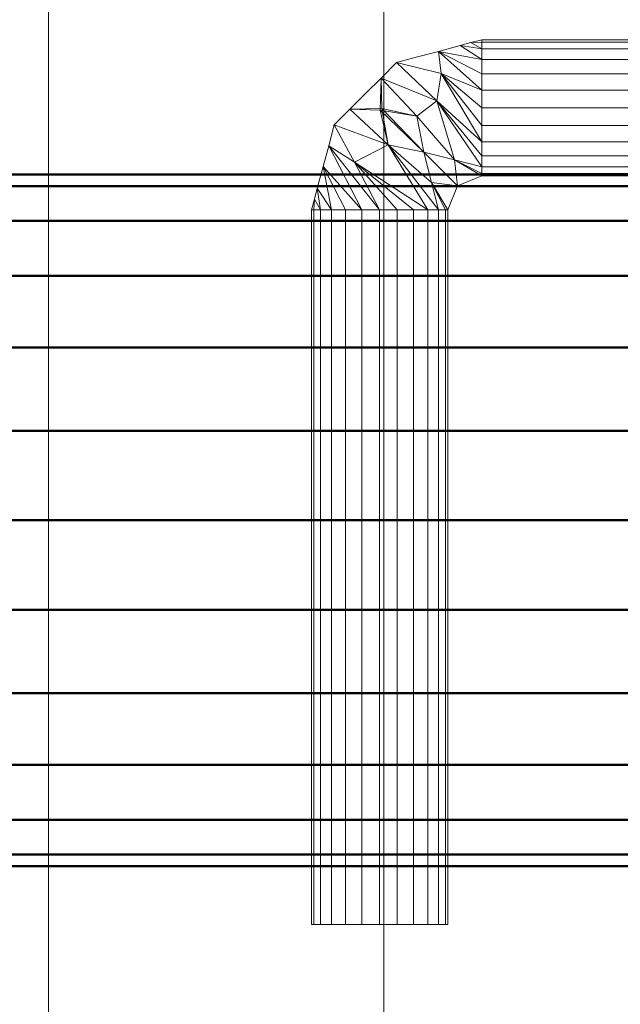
# Model space of a CAD drawing. Header units: inches. Extents: x 361 to 802, y -362 to 528.
# Tile 248 of 256: x 616.19 to 619.66, y 485.61 to 491.31. Entities that reach past the tile are written whole.
import ezdxf

# ---------------------------------------------------------------- set-up
doc = ezdxf.new("R2010")
doc.units = ezdxf.units.IN
doc.header["$MEASUREMENT"] = 0
doc.linetypes.add('Center', pattern=[1.25, 0.25, -0.1875, 0.625, -0.1875])
for name, color, linetype, lineweight in [('A-DOOR', 31, 'Continuous', 13), ('A-DOOR-FRAM', 31, 'Continuous', 9), ('A-WALL', 113, 'Continuous', 13), ('M-HVAC-DUCT', 70, 'Continuous', 50), ('M-HVAC-DUCT-CNTR', 70, 'Center', 30)]:
    doc.layers.add(name, color=color, linetype=linetype, lineweight=lineweight)

# ---------------------------------------------------------------- blocks, each defined once
blk = doc.blocks.new('Door-Passage-Single-Flush - 36_ x 84_ _Exterior_-2162739-3D - Electrical Coordination')
at = {"layer": 'A-DOOR', "lineweight": 9}
mesh = blk.add_polyface(dxfattribs=at)
corners = [(-14.6532, 3.4975, 40), (-14.6532, 2.3164, 40), (-14.6666, 2.3164, 39.8981), (-14.7059, 2.3164, 39.8031), (-14.7685, 2.3164, 39.7216), (-14.85, 2.3164, 39.659), (-14.945, 2.3164, 39.6197), (-15.0469, 2.3164, 39.6063), (-15.1488, 2.3164, 39.6197), (-15.2437, 2.3164, 39.659), (-15.3253, 2.3164, 39.7216), (-15.3878, 2.3164, 39.8031), (-15.4272, 2.3164, 39.8981), (-15.4406, 2.3164, 40), (-15.4406, 3.4975, 40), (-15.4272, 3.4975, 39.8981), (-15.3878, 3.4975, 39.8031), (-15.3253, 3.4975, 39.7216), (-15.2437, 3.4975, 39.659), (-15.1488, 3.4975, 39.6197), (-15.0469, 3.4975, 39.6063), (-14.945, 3.4975, 39.6197), (-14.85, 3.4975, 39.659), (-14.7685, 3.4975, 39.7216), (-14.7059, 3.4975, 39.8031), (-14.6666, 3.4975, 39.8981)]
mesh.append_faces([[corners[k] for k in face] for face in [(1, 2, 25, 0)]], dxfattribs={"vtx1": -1})
mesh.append_faces([[corners[k] for k in face] for face in [(11, 12, 15, 16), (9, 10, 17, 18), (10, 11, 16, 17), (8, 9, 18, 19), (19, 20, 7, 8), (5, 6, 21, 22), (4, 5, 22, 23), (2, 3, 24, 25), (3, 4, 23, 24), (20, 21, 6, 7)]], dxfattribs={"vtx1": -1, "vtx3": -1})
mesh.append_faces([[corners[k] for k in face] for face in [(12, 13, 14, 15)]], dxfattribs={"vtx3": -1})
mesh = blk.add_polyface(dxfattribs=at)
corners = [(-15.4406, 3.4975, 40), (-15.4406, 2.3164, 40), (-15.4272, 2.3164, 40.1019), (-15.3878, 2.3164, 40.1969), (-15.3253, 2.3164, 40.2784), (-15.2437, 2.3164, 40.341), (-15.1488, 2.3164, 40.3803), (-15.0469, 2.3164, 40.3937), (-14.945, 2.3164, 40.3803), (-14.85, 2.3164, 40.341), (-14.7685, 2.3164, 40.2784), (-14.7059, 2.3164, 40.1969), (-14.6666, 2.3164, 40.1019), (-14.6532, 2.3164, 40), (-14.6532, 3.4975, 40), (-14.6666, 3.4975, 40.1019), (-14.7059, 3.4975, 40.1969), (-14.7685, 3.4975, 40.2784), (-14.85, 3.4975, 40.341), (-14.945, 3.4975, 40.3803), (-15.0469, 3.4975, 40.3937), (-15.1488, 3.4975, 40.3803), (-15.2437, 3.4975, 40.341), (-15.3253, 3.4975, 40.2784), (-15.3878, 3.4975, 40.1969), (-15.4272, 3.4975, 40.1019)]
mesh.append_faces([[corners[k] for k in face] for face in [(1, 2, 25, 0)]], dxfattribs={"vtx1": -1})
mesh.append_faces([[corners[k] for k in face] for face in [(11, 12, 15, 16), (9, 10, 17, 18), (10, 11, 16, 17), (8, 9, 18, 19), (19, 20, 7, 8), (5, 6, 21, 22), (4, 5, 22, 23), (2, 3, 24, 25), (3, 4, 23, 24), (20, 21, 6, 7)]], dxfattribs={"vtx1": -1, "vtx3": -1})
mesh.append_faces([[corners[k] for k in face] for face in [(12, 13, 14, 15)]], dxfattribs={"vtx3": -1})
mesh = blk.add_polyface(dxfattribs=at)
corners = [(-14.4563, 2.1196, 40), (-14.4563, 2.1062, 39.8981), (-14.4563, 2.0668, 39.8031), (-14.4563, 2.0043, 39.7216), (-14.4563, 1.9227, 39.659), (-14.4563, 1.8278, 39.6197), (-14.4563, 1.7259, 39.6063), (-14.4563, 1.624, 39.6197), (-14.4563, 1.529, 39.659), (-14.4563, 1.4475, 39.7216), (-14.4563, 1.3849, 39.8031), (-14.4563, 1.3456, 39.8981), (-14.4563, 1.3322, 40), (-14.9484, 1.464, 40), (-15.3087, 1.8243, 40), (-15.4406, 2.3164, 40), (-15.4272, 2.3164, 39.8981), (-15.3878, 2.3164, 39.8031), (-15.3253, 2.3164, 39.7216), (-15.2437, 2.3164, 39.659), (-15.1488, 2.3164, 39.6197), (-15.0469, 2.3164, 39.6063), (-14.945, 2.3164, 39.6197), (-14.85, 2.3164, 39.659), (-14.7685, 2.3164, 39.7216), (-14.7059, 2.3164, 39.8031), (-14.6666, 2.3164, 39.8981), (-14.6532, 2.3164, 40), (-14.5955, 2.1772, 40), (-14.707, 1.3993, 40), (-15.3734, 2.0658, 40), (-14.5816, 1.3658, 40), (-15.407, 2.1911, 40), (-14.519, 1.349, 40), (-15.4238, 2.2538, 40), (-15.1286, 1.6442, 40), (-14.8318, 1.775, 39.6123), (-14.9978, 1.9409, 39.6123), (-15.3411, 1.9451, 40), (-14.7323, 1.5814, 39.6578), (-15.0876, 2.0572, 39.6172), (-15.2448, 2.0818, 39.682), (-14.6145, 2.026, 39.7042), (-14.7467, 2.1582, 39.7042), (-14.791, 1.9817, 39.6242), (-15.0437, 1.7388, 39.6829), (-14.8277, 1.4317, 40), (-15.0385, 1.5541, 40), (-15.2186, 1.7342, 40)]
mesh.append_faces([[corners[k] for k in face] for face in [(17, 34, 16), (18, 32, 17), (20, 30, 19), (2, 42, 1), (11, 33, 10), (4, 39, 3), (29, 9, 31), (47, 36, 13), (32, 18, 30), (5, 39, 4), (14, 40, 48)]], dxfattribs={"vtx0": -1, "vtx1": -1})
mesh.append_faces([[corners[k] for k in face] for face in [(30, 20, 41), (43, 37, 40), (41, 40, 14), (44, 36, 45), (36, 39, 13), (40, 41, 23), (25, 43, 40), (44, 45, 37), (44, 43, 28), (45, 48, 37), (36, 47, 45), (44, 37, 43), (39, 6, 46), (44, 42, 36), (37, 48, 40), (36, 42, 2), (36, 3, 39), (42, 44, 28)]], dxfattribs={"vtx0": -1, "vtx1": -1, "vtx2": -1})
mesh.append_faces([[corners[k] for k in face] for face in [(42, 28, 0), (7, 29, 46), (46, 6, 7), (42, 0, 1), (10, 33, 31), (36, 2, 3), (17, 32, 34), (39, 5, 6), (40, 24, 25), (43, 25, 26), (43, 27, 28)]], dxfattribs={"vtx0": -1, "vtx2": -1})
mesh.append_faces([[corners[k] for k in face] for face in [(45, 47, 35, 48)]], dxfattribs={"vtx0": -1, "vtx3": -1})
mesh.append_faces([[corners[k] for k in face] for face in [(12, 33, 11)]], dxfattribs={"vtx1": -1})
mesh.append_faces([[corners[k] for k in face] for face in [(38, 30, 41, 14), (18, 19, 30), (22, 23, 41), (20, 21, 41), (21, 22, 41), (23, 24, 40), (7, 8, 29), (8, 9, 29), (46, 13, 39), (9, 10, 31), (26, 27, 43)]], dxfattribs={"vtx1": -1, "vtx2": -1})
mesh.append_faces([[corners[k] for k in face] for face in [(34, 15, 16)]], dxfattribs={"vtx2": -1})
mesh = blk.add_polyface(dxfattribs=at)
corners = [(-14.4563, 1.3322, 40), (-14.4563, 1.3456, 40.1019), (-14.4563, 1.3849, 40.1969), (-14.4563, 1.4475, 40.2784), (-14.4563, 1.529, 40.341), (-14.4563, 1.624, 40.3803), (-14.4563, 1.7259, 40.3937), (-14.4563, 1.8278, 40.3803), (-14.4563, 1.9227, 40.341), (-14.4563, 2.0043, 40.2784), (-14.4563, 2.0668, 40.1969), (-14.4563, 2.1062, 40.1019), (-14.4563, 2.1196, 40), (-14.5955, 2.1772, 40), (-14.6532, 2.3164, 40), (-14.6666, 2.3164, 40.1019), (-14.7059, 2.3164, 40.1969), (-14.7685, 2.3164, 40.2784), (-14.85, 2.3164, 40.341), (-14.945, 2.3164, 40.3803), (-15.0469, 2.3164, 40.3937), (-15.1488, 2.3164, 40.3803), (-15.2437, 2.3164, 40.341), (-15.3253, 2.3164, 40.2784), (-15.3878, 2.3164, 40.1969), (-15.4272, 2.3164, 40.1019), (-15.4406, 2.3164, 40), (-15.3087, 1.8243, 40), (-14.9484, 1.464, 40), (-15.3734, 2.0658, 40), (-14.707, 1.3993, 40), (-15.407, 2.1911, 40), (-14.5816, 1.3658, 40), (-15.4238, 2.2538, 40), (-14.519, 1.349, 40), (-15.1286, 1.6442, 40), (-14.9978, 1.9409, 40.3877), (-14.8318, 1.775, 40.3877), (-15.3411, 1.9451, 40), (-14.7323, 1.5814, 40.3422), (-15.0876, 2.0572, 40.3828), (-15.2448, 2.0818, 40.318), (-14.7467, 2.1582, 40.2958), (-14.6145, 2.026, 40.2958), (-14.791, 1.9817, 40.3758), (-15.034, 1.729, 40.3171), (-14.8277, 1.4317, 40), (-15.2186, 1.7342, 40), (-15.0385, 1.5541, 40)]
mesh.append_faces([[corners[k] for k in face] for face in [(16, 42, 15), (21, 41, 20), (11, 43, 10), (32, 3, 30), (8, 39, 7), (19, 41, 18), (30, 5, 46), (3, 32, 2), (25, 33, 24)]], dxfattribs={"vtx0": -1, "vtx1": -1})
mesh.append_faces([[corners[k] for k in face] for face in [(44, 42, 36), (42, 40, 36), (43, 37, 10), (40, 42, 16), (44, 36, 45), (44, 43, 13), (37, 44, 45), (39, 37, 28), (29, 41, 21), (37, 43, 44), (42, 44, 13), (37, 45, 48), (36, 47, 45), (47, 36, 40), (39, 46, 6), (37, 39, 9), (40, 41, 27), (41, 40, 18)]], dxfattribs={"vtx0": -1, "vtx1": -1, "vtx2": -1})
mesh.append_faces([[corners[k] for k in face] for face in [(43, 12, 13), (39, 28, 46), (29, 21, 22), (46, 5, 6), (42, 14, 15), (2, 32, 34), (24, 33, 31), (39, 6, 7), (30, 3, 4), (34, 1, 2), (40, 17, 18), (42, 13, 14)]], dxfattribs={"vtx0": -1, "vtx2": -1})
mesh.append_faces([[corners[k] for k in face] for face in [(41, 29, 38, 27), (45, 47, 35, 48)]], dxfattribs={"vtx0": -1, "vtx3": -1})
mesh.append_faces([[corners[k] for k in face] for face in [(16, 17, 40), (11, 12, 43), (31, 29, 23), (48, 28, 37), (22, 23, 29), (27, 47, 40), (9, 10, 37), (23, 24, 31), (8, 9, 39), (4, 5, 30), (19, 20, 41)]], dxfattribs={"vtx1": -1, "vtx2": -1})
mesh.append_faces([[corners[k] for k in face] for face in [(25, 26, 33), (34, 0, 1)]], dxfattribs={"vtx2": -1})
mesh = blk.add_polyface(dxfattribs=at)
corners = [(-14.4563, 2.1196, 40), (-10.3225, 2.1196, 40), (-10.3225, 2.1062, 39.8981), (-10.3225, 2.0668, 39.8031), (-10.3225, 2.0043, 39.7216), (-10.3225, 1.9227, 39.659), (-10.3225, 1.8278, 39.6197), (-10.3225, 1.7259, 39.6063), (-10.3225, 1.624, 39.6197), (-10.3225, 1.529, 39.659), (-10.3225, 1.4475, 39.7216), (-10.3225, 1.3849, 39.8031), (-10.3225, 1.3456, 39.8981), (-10.3225, 1.3322, 40), (-14.4563, 1.3322, 40), (-14.4563, 1.3456, 39.8981), (-14.4563, 1.3849, 39.8031), (-14.4563, 1.4475, 39.7216), (-14.4563, 1.529, 39.659), (-14.4563, 1.624, 39.6197), (-14.4563, 1.7259, 39.6063), (-14.4563, 1.8278, 39.6197), (-14.4563, 1.9227, 39.659), (-14.4563, 2.0043, 39.7216), (-14.4563, 2.0668, 39.8031), (-14.4563, 2.1062, 39.8981)]
mesh.append_faces([[corners[k] for k in face] for face in [(1, 2, 25, 0)]], dxfattribs={"vtx1": -1})
mesh.append_faces([[corners[k] for k in face] for face in [(11, 12, 15, 16), (9, 10, 17, 18), (10, 11, 16, 17), (8, 9, 18, 19), (19, 20, 7, 8), (5, 6, 21, 22), (4, 5, 22, 23), (3, 4, 23, 24), (2, 3, 24, 25), (20, 21, 6, 7)]], dxfattribs={"vtx1": -1, "vtx3": -1})
mesh.append_faces([[corners[k] for k in face] for face in [(12, 13, 14, 15)]], dxfattribs={"vtx3": -1})
mesh = blk.add_polyface(dxfattribs=at)
corners = [(-14.4563, 1.3322, 40), (-10.3225, 1.3322, 40), (-10.3225, 1.3456, 40.1019), (-10.3225, 1.3849, 40.1969), (-10.3225, 1.4475, 40.2784), (-10.3225, 1.529, 40.341), (-10.3225, 1.624, 40.3803), (-10.3225, 1.7259, 40.3937), (-10.3225, 1.8278, 40.3803), (-10.3225, 1.9227, 40.341), (-10.3225, 2.0043, 40.2784), (-10.3225, 2.0668, 40.1969), (-10.3225, 2.1062, 40.1019), (-10.3225, 2.1196, 40), (-14.4563, 2.1196, 40), (-14.4563, 2.1062, 40.1019), (-14.4563, 2.0668, 40.1969), (-14.4563, 2.0043, 40.2784), (-14.4563, 1.9227, 40.341), (-14.4563, 1.8278, 40.3803), (-14.4563, 1.7259, 40.3937), (-14.4563, 1.624, 40.3803), (-14.4563, 1.529, 40.341), (-14.4563, 1.4475, 40.2784), (-14.4563, 1.3849, 40.1969), (-14.4563, 1.3456, 40.1019)]
mesh.append_faces([[corners[k] for k in face] for face in [(23, 4, 5, 22), (22, 5, 6, 21), (24, 3, 4, 23)]], dxfattribs={"vtx0": -1, "vtx2": -1})
mesh.append_faces([[corners[k] for k in face] for face in [(1, 2, 25, 0)]], dxfattribs={"vtx1": -1})
mesh.append_faces([[corners[k] for k in face] for face in [(11, 12, 15, 16), (8, 9, 18, 19), (9, 10, 17, 18), (10, 11, 16, 17), (19, 20, 7, 8), (2, 3, 24, 25), (20, 21, 6, 7)]], dxfattribs={"vtx1": -1, "vtx3": -1})
mesh.append_faces([[corners[k] for k in face] for face in [(12, 13, 14, 15)]], dxfattribs={"vtx3": -1})
mesh = blk.add_polyface(dxfattribs=at)
corners = [(-10.3225, 1.3322, 40), (-10.3225, 1.3456, 39.8981), (-10.3225, 1.3849, 39.8031), (-10.3225, 1.4475, 39.7216), (-10.3225, 1.529, 39.659), (-10.3225, 1.624, 39.6197), (-10.3225, 1.7259, 39.6063), (-10.3225, 1.8278, 39.6197), (-10.3225, 1.9227, 39.659), (-10.3225, 2.0043, 39.7216), (-10.3225, 2.0668, 39.8031), (-10.3225, 2.1062, 39.8981), (-10.3225, 2.1196, 40), (-10.3225, 2.1062, 40.1019), (-10.3225, 2.0668, 40.1969), (-10.3225, 2.0043, 40.2784), (-10.3225, 1.9227, 40.341), (-10.3225, 1.8278, 40.3803), (-10.3225, 1.7259, 40.3937), (-10.3225, 1.624, 40.3803), (-10.3225, 1.529, 40.341), (-10.3225, 1.4475, 40.2784), (-10.3225, 1.3849, 40.1969), (-10.3225, 1.3456, 40.1019)]
mesh.append_faces([[corners[k] for k in face] for face in [(20, 18, 19)]], dxfattribs={"vtx0": -1})
mesh.append_faces([[corners[k] for k in face] for face in [(3, 6, 11, 23)]], dxfattribs={"vtx0": -1, "vtx1": -1, "vtx2": -1, "vtx3": -1})
mesh.append_faces([[corners[k] for k in face] for face in [(20, 16, 17, 18)]], dxfattribs={"vtx0": -1, "vtx3": -1})
mesh.append_faces([[corners[k] for k in face] for face in [(5, 6, 3, 4), (0, 1, 23)]], dxfattribs={"vtx1": -1})
mesh.append_faces([[corners[k] for k in face] for face in [(20, 21, 13, 16)]], dxfattribs={"vtx1": -1, "vtx2": -1, "vtx3": -1})
mesh.append_faces([[corners[k] for k in face] for face in [(6, 7, 10, 11)]], dxfattribs={"vtx1": -1, "vtx3": -1})
mesh.append_faces([[corners[k] for k in face] for face in [(8, 9, 10, 7)]], dxfattribs={"vtx2": -1})
mesh.append_faces([[corners[k] for k in face] for face in [(1, 2, 3, 23), (11, 12, 13, 23), (21, 22, 23, 13)]], dxfattribs={"vtx2": -1, "vtx3": -1})
mesh.append_faces([[corners[k] for k in face] for face in [(13, 14, 15, 16)]], dxfattribs={"vtx3": -1})
at = {"layer": 'A-DOOR-FRAM', "color": 20}
mesh = blk.add_polyface(dxfattribs=at)
corners = [(18, 3.625, 11.089), (18, 5.5625, 11.089), (20, 5.5625, 11.089), (20, -0.1875, 11.089), (18, -0.1875, 11.089), (18, 1.75, 11.089), (17.375, 1.75, 11.089), (17.375, 3.625, 11.089), (-20, 5.5625, 11.089), (-18, 5.5625, 11.089), (-18, 3.625, 11.089), (-17.375, 3.625, 11.089), (-17.375, 1.75, 11.089), (-18, 1.75, 11.089), (-18, -0.1875, 11.089), (-20, -0.1875, 11.089)]
mesh.append_faces([[corners[k] for k in face] for face in [(2, 0, 1)]], dxfattribs={"vtx0": -1, "color": 20})
mesh.append_faces([[corners[k] for k in face] for face in [(5, 0, 2, 3)]], dxfattribs={"vtx0": -1, "vtx1": -1, "vtx3": -1, "color": 20})
mesh.append_faces([[corners[k] for k in face] for face in [(4, 5, 3), (15, 8, 13, 14)]], dxfattribs={"vtx1": -1, "color": 20})
mesh.append_faces([[corners[k] for k in face] for face in [(6, 7, 0, 5)]], dxfattribs={"vtx2": -1, "color": 20})
mesh.append_faces([[corners[k] for k in face] for face in [(8, 9, 10, 13)]], dxfattribs={"vtx2": -1, "vtx3": -1, "color": 20})
mesh.append_faces([[corners[k] for k in face] for face in [(10, 11, 12, 13)]], dxfattribs={"vtx3": -1, "color": 20})
mesh = blk.add_polyface(dxfattribs=at)
corners = [(20, -0.1875, 88), (20, 5.5625, 88), (-20, 5.5625, 88), (-20, -0.1875, 88)]
mesh.append_faces([[corners[k] for k in face] for face in [(0, 1, 2, 3)]], dxfattribs={"color": 20})
mesh = blk.add_polyface(dxfattribs=at)
corners = [(17.375, 1.75, 83.375), (-17.375, 1.75, 83.375), (-17.375, 3.625, 83.375), (17.375, 3.625, 83.375)]
mesh.append_faces([[corners[k] for k in face] for face in [(3, 0, 1, 2)]], dxfattribs={"color": 20})
mesh = blk.add_polyface(dxfattribs=at)
corners = [(18, -0.1875, 84), (-18, -0.1875, 84), (-18, 1.75, 84), (18, 1.75, 84)]
mesh.append_faces([[corners[k] for k in face] for face in [(3, 0, 1, 2)]], dxfattribs={"color": 20})
mesh = blk.add_polyface(dxfattribs=at)
corners = [(18, 1.75, 11.089), (18, 1.75, 84), (-18, 1.75, 84), (-18, 1.75, 11.089), (-17.375, 1.75, 11.089), (-17.375, 1.75, 83.375), (17.375, 1.75, 83.375), (17.375, 1.75, 11.089)]
mesh.append_faces([[corners[k] for k in face] for face in [(5, 6, 1, 2)]], dxfattribs={"vtx1": -1, "vtx3": -1, "color": 20})
mesh.append_faces([[corners[k] for k in face] for face in [(3, 4, 5, 2)]], dxfattribs={"vtx2": -1, "color": 20})
mesh.append_faces([[corners[k] for k in face] for face in [(6, 7, 0, 1)]], dxfattribs={"vtx3": -1, "color": 20})
mesh = blk.add_polyface(dxfattribs=at)
corners = [(20, -0.1875, 11.089), (20, -0.1875, 88), (-20, -0.1875, 88), (-20, -0.1875, 11.089), (-18, -0.1875, 11.089), (-18, -0.1875, 84), (18, -0.1875, 84), (18, -0.1875, 11.089)]
mesh.append_faces([[corners[k] for k in face] for face in [(5, 6, 1, 2)]], dxfattribs={"vtx1": -1, "vtx3": -1, "color": 20})
mesh.append_faces([[corners[k] for k in face] for face in [(3, 4, 5, 2)]], dxfattribs={"vtx2": -1, "color": 20})
mesh.append_faces([[corners[k] for k in face] for face in [(6, 7, 0, 1)]], dxfattribs={"vtx3": -1, "color": 20})
blk = doc.blocks.new('ST-VDC-01_ARCH_REF_v001_rvt_rvt-1-3D - Electrical Coordination')
at = {"layer": 'A-DOOR', "color": 251, "lineweight": 9, "rotation": 269.9999999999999}
blk.add_blockref('Door-Passage-Single-Flush - 36_ x 84_ _Exterior_-2162739-3D - Electrical Coordination', (616.5418, 475.749), dxfattribs=at)
at = {"layer": 'A-WALL', "color": 254}
mesh = blk.add_polyface(dxfattribs=at)
corners = [(617.1043, 495.749, 11.089), (611.1043, 495.749, 11.089), (611.1043, 511.124, 11.089), (611.1043, 511.749, 11.089), (617.1043, 511.749, 11.089), (617.1043, 511.124, 11.089), (617.1043, 455.749, 11.089), (617.1043, 451.749, 11.089), (617.1043, 446.374, 11.089), (617.1043, 445.749, 11.089), (611.1043, 445.749, 11.089), (611.1043, 451.749, 11.089), (611.1043, 455.749, 11.089)]
mesh.append_faces([[corners[k] for k in face] for face in [(2, 0, 1), (5, 3, 4)]], dxfattribs={"vtx0": -1, "color": 254})
mesh.append_faces([[corners[k] for k in face] for face in [(8, 10, 11, 7)]], dxfattribs={"vtx0": -1, "vtx2": -1, "color": 254})
mesh.append_faces([[corners[k] for k in face] for face in [(9, 10, 8)]], dxfattribs={"vtx1": -1, "color": 254})
mesh.append_faces([[corners[k] for k in face] for face in [(2, 3, 5, 0)]], dxfattribs={"vtx1": -1, "vtx3": -1, "color": 254})
mesh.append_faces([[corners[k] for k in face] for face in [(11, 12, 6, 7)]], dxfattribs={"vtx3": -1, "color": 254})
mesh = blk.add_polyface(dxfattribs=at)
corners = [(617.7293, 495.749, 11.089), (617.1043, 495.749, 11.089), (617.1043, 511.124, 11.089), (617.1043, 511.749, 11.089), (617.7293, 511.749, 11.089), (617.7293, 511.124, 11.089), (617.7293, 455.749, 11.089), (617.7293, 451.749, 11.089), (617.7293, 448.374, 11.089), (617.7293, 446.374, 11.089), (617.1043, 446.374, 11.089), (617.1043, 451.749, 11.089), (617.1043, 455.749, 11.089)]
mesh.append_faces([[corners[k] for k in face] for face in [(8, 10, 11, 7)]], dxfattribs={"vtx0": -1, "vtx2": -1, "color": 254})
mesh.append_faces([[corners[k] for k in face] for face in [(9, 10, 8)]], dxfattribs={"vtx1": -1, "color": 254})
mesh.append_faces([[corners[k] for k in face] for face in [(0, 1, 2, 5)]], dxfattribs={"vtx2": -1, "color": 254})
mesh.append_faces([[corners[k] for k in face] for face in [(2, 3, 4, 5), (11, 12, 6, 7)]], dxfattribs={"vtx3": -1, "color": 254})
at = {"layer": 'A-WALL', "color": 10}
mesh = blk.add_polyface(dxfattribs=at)
corners = [(619.7293, 495.749, 11.089), (617.7293, 495.749, 11.089), (617.7293, 511.124, 11.089), (617.7293, 511.749, 11.089), (619.7293, 511.749, 11.089), (619.7293, 511.124, 11.089), (619.7293, 455.749, 11.089), (619.7293, 451.749, 11.089), (619.7293, 449.999, 11.089), (619.7293, 448.374, 11.089), (617.7293, 448.374, 11.089), (617.7293, 451.749, 11.089), (617.7293, 455.749, 11.089)]
mesh.append_faces([[corners[k] for k in face] for face in [(2, 0, 1), (5, 3, 4)]], dxfattribs={"vtx0": -1, "color": 10})
mesh.append_faces([[corners[k] for k in face] for face in [(8, 10, 11, 7)]], dxfattribs={"vtx0": -1, "vtx2": -1, "color": 10})
mesh.append_faces([[corners[k] for k in face] for face in [(9, 10, 8)]], dxfattribs={"vtx1": -1, "color": 10})
mesh.append_faces([[corners[k] for k in face] for face in [(2, 3, 5, 0)]], dxfattribs={"vtx1": -1, "vtx3": -1, "color": 10})
mesh.append_faces([[corners[k] for k in face] for face in [(11, 12, 6, 7)]], dxfattribs={"vtx3": -1, "color": 10})
at = {"layer": 'A-WALL', "color": 254}
mesh = blk.add_polyface(dxfattribs=at)
corners = [(623.1043, 451.749, 97), (623.1043, 511.124, 97), (610.4793, 511.124, 97), (610.4793, 451.749, 97)]
mesh.append_faces([[corners[k] for k in face] for face in [(3, 0, 1, 2)]], dxfattribs={"color": 254})
mesh = blk.add_polyface(dxfattribs=at)
corners = [(623.1043, 455.749, 88), (610.4793, 455.749, 88), (610.4793, 495.749, 88), (623.1043, 495.749, 88)]
mesh.append_faces([[corners[k] for k in face] for face in [(1, 2, 3, 0)]], dxfattribs={"color": 254})
blk = doc.blocks.new('ST-VDC-01_HVAC_REF_v001_rvt_rvt-1-3D - Electrical Coordination')
at = {"layer": 'M-HVAC-DUCT-CNTR', "color": 3}
blk.add_line((676.875, 488.41, 193), (609.394, 488.41, 193), dxfattribs=at)
blk.add_line((676.875, 488.41, 193), (609.394, 488.41, 193), dxfattribs=at)
at = {"layer": 'M-HVAC-DUCT', "color": 215}
mesh = blk.add_polyface(dxfattribs=at)
corners = [(676.875, 488.41, 195), (676.875, 488.9277, 194.9319), (676.875, 489.41, 194.7321), (676.875, 489.8242, 194.4142), (676.875, 490.1421, 194), (676.875, 490.3419, 193.5176), (676.875, 490.41, 193), (609.394, 490.41, 193), (609.394, 490.3419, 193.5176), (609.394, 490.1421, 194), (609.394, 489.8242, 194.4142), (609.394, 489.41, 194.7321), (609.394, 488.9277, 194.9319), (609.394, 488.41, 195)]
mesh.append_faces([[corners[k] for k in face] for face in [(8, 9, 4, 5), (3, 4, 9, 10), (11, 12, 1, 2), (2, 3, 10, 11)]], dxfattribs={"vtx1": -1, "vtx3": -1, "color": 215})
mesh.append_faces([[corners[k] for k in face] for face in [(6, 7, 8, 5)]], dxfattribs={"vtx2": -1, "color": 215})
mesh.append_faces([[corners[k] for k in face] for face in [(12, 13, 0, 1)]], dxfattribs={"vtx3": -1, "color": 215})
mesh = blk.add_polyface(dxfattribs=at)
corners = [(676.875, 490.41, 193), (676.875, 490.3419, 192.4824), (676.875, 490.1421, 192), (676.875, 489.8242, 191.5858), (676.875, 489.41, 191.2679), (676.875, 488.9277, 191.0681), (676.875, 488.41, 191), (609.394, 488.41, 191), (609.394, 488.9277, 191.0681), (609.394, 489.41, 191.2679), (609.394, 489.8242, 191.5858), (609.394, 490.1421, 192), (609.394, 490.3419, 192.4824), (609.394, 490.41, 193)]
mesh.append_faces([[corners[k] for k in face] for face in [(7, 8, 5, 6)]], dxfattribs={"vtx1": -1, "color": 215})
mesh.append_faces([[corners[k] for k in face] for face in [(8, 9, 4, 5), (3, 4, 9, 10), (11, 12, 1, 2), (2, 3, 10, 11)]], dxfattribs={"vtx1": -1, "vtx3": -1, "color": 215})
mesh.append_faces([[corners[k] for k in face] for face in [(12, 13, 0, 1)]], dxfattribs={"vtx3": -1, "color": 215})
mesh = blk.add_polyface(dxfattribs=at)
corners = [(676.875, 486.41, 193), (676.875, 486.4782, 193.5176), (676.875, 486.678, 194), (676.875, 486.9958, 194.4142), (676.875, 487.41, 194.7321), (676.875, 487.8924, 194.9319), (676.875, 488.41, 195), (609.394, 488.41, 195), (609.394, 487.8924, 194.9319), (609.394, 487.41, 194.7321), (609.394, 486.9958, 194.4142), (609.394, 486.678, 194), (609.394, 486.4782, 193.5176), (609.394, 486.41, 193)]
mesh.append_faces([[corners[k] for k in face] for face in [(7, 8, 5, 6)]], dxfattribs={"vtx1": -1, "color": 215})
mesh.append_faces([[corners[k] for k in face] for face in [(8, 9, 4, 5), (3, 4, 9, 10), (11, 12, 1, 2), (2, 3, 10, 11)]], dxfattribs={"vtx1": -1, "vtx3": -1, "color": 215})
mesh.append_faces([[corners[k] for k in face] for face in [(12, 13, 0, 1)]], dxfattribs={"vtx3": -1, "color": 215})
mesh = blk.add_polyface(dxfattribs=at)
corners = [(676.875, 488.41, 191), (676.875, 487.8924, 191.0681), (676.875, 487.41, 191.2679), (676.875, 486.9958, 191.5858), (676.875, 486.678, 192), (676.875, 486.4782, 192.4824), (676.875, 486.41, 193), (609.394, 486.41, 193), (609.394, 486.4782, 192.4824), (609.394, 486.678, 192), (609.394, 486.9958, 191.5858), (609.394, 487.41, 191.2679), (609.394, 487.8924, 191.0681), (609.394, 488.41, 191)]
mesh.append_faces([[corners[k] for k in face] for face in [(7, 8, 5, 6)]], dxfattribs={"vtx1": -1, "color": 215})
mesh.append_faces([[corners[k] for k in face] for face in [(8, 9, 4, 5), (3, 4, 9, 10), (11, 12, 1, 2), (2, 3, 10, 11)]], dxfattribs={"vtx1": -1, "vtx3": -1, "color": 215})
mesh.append_faces([[corners[k] for k in face] for face in [(12, 13, 0, 1)]], dxfattribs={"vtx3": -1, "color": 215})

msp = doc.modelspace()

# ---------------------------------------------------------------- block references
at = {"color": 251, "lineweight": 9}
msp.add_blockref('ST-VDC-01_ARCH_REF_v001_rvt_rvt-1-3D - Electrical Coordination', (0, 0), dxfattribs=at)

# ---------------------------------------------------------------- next in the draw order: block references
at = {"color": 5, "linetype": 'Center', "lineweight": 30}
msp.add_blockref('ST-VDC-01_HVAC_REF_v001_rvt_rvt-1-3D - Electrical Coordination', (0, 0), dxfattribs=at)

doc.saveas('drawing.dxf')
